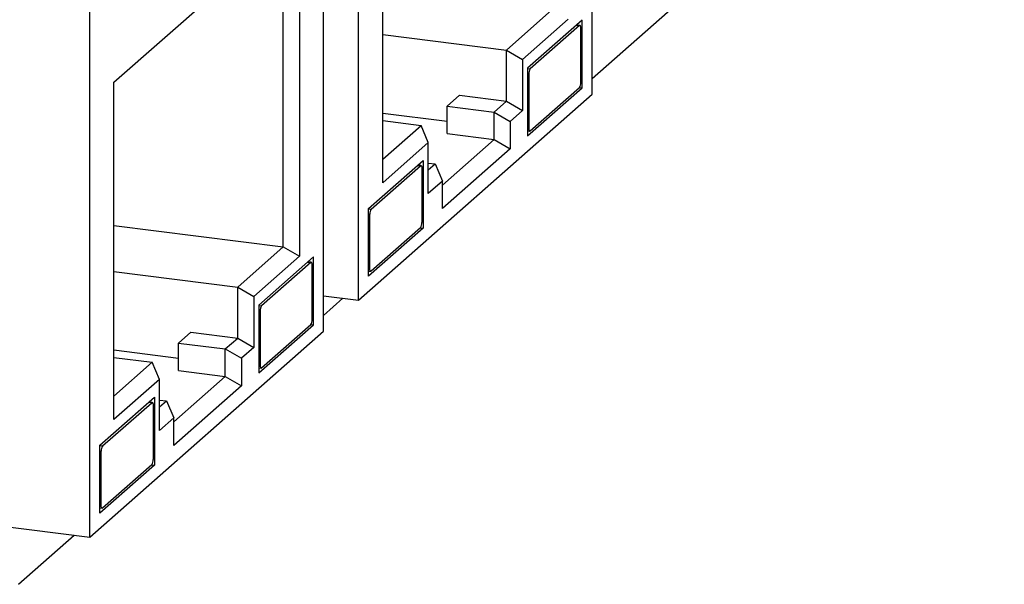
# Model space of a CAD drawing. Header units: millimetres. Extents: x 1603 to 1900, y 1655 to 2075.
# Tile 16 of 52: x 1748 to 1772, y 1696 to 1709. Entities that reach past the tile are written whole.
import ezdxf

# ---------------------------------------------------------------- set-up
doc = ezdxf.new("R2010")
doc.units = ezdxf.units.MM

msp = doc.modelspace()

# ---------------------------------------------------------------- linework, layer by layer
at = {"color": 7, "linetype": 'Continuous', "lineweight": 25}
for p, q in [((1761.612, 1707.531), (1761.612, 1720.259)), ((1761.612, 1707.909), (1771.515, 1716.642)), ((1755.998, 1702.58), (1755.998, 1715.308)), ((1755.156, 1701.838), (1755.156, 1714.566)), ((1756.578, 1705.401), (1756.578, 1713.509)), ((1750.122, 1707.816), (1754.577, 1711.745)), ((1754.577, 1711.745), (1754.577, 1703.636)), ((1754.19, 1703.861), (1754.19, 1711.404)), ((1749.542, 1696.886), (1749.542, 1709.614)), ((1759.55, 1708.588), (1760.646, 1709.555)), ((1761.033, 1709.33), (1759.936, 1708.363)), ((1761.371, 1709.311), (1760.061, 1708.155)), ((1761.305, 1709.178), (1760.124, 1708.137)), ((1761.318, 1709.183), (1761.238, 1709.193)), ((1761.371, 1707.683), (1761.371, 1709.311)), ((1756.578, 1708.962), (1759.55, 1708.588)), ((1761.34, 1707.812), (1761.34, 1709.115)), ((1759.55, 1708.588), (1759.936, 1708.363)), ((1759.55, 1707.362), (1759.55, 1708.588)), ((1759.936, 1708.363), (1759.936, 1707.138)), ((1760.061, 1708.155), (1760.061, 1706.527)), ((1760.089, 1708.011), (1760.089, 1706.709)), ((1750.122, 1699.708), (1750.122, 1707.816)), ((1755.998, 1702.58), (1761.612, 1707.531)), ((1758.427, 1707.504), (1758.13, 1707.242)), ((1758.427, 1707.504), (1759.55, 1707.362)), ((1760.061, 1706.527), (1761.371, 1707.683)), ((1760.124, 1706.646), (1761.305, 1707.687)), ((1761.309, 1707.691), (1761.371, 1707.683)), ((1758.13, 1706.582), (1758.13, 1707.242)), ((1758.13, 1707.242), (1759.253, 1707.1)), ((1759.253, 1707.1), (1759.55, 1707.362)), ((1759.55, 1707.362), (1759.936, 1707.138)), ((1756.578, 1707.077), (1758.13, 1706.881)), ((1759.253, 1707.1), (1759.64, 1706.876)), ((1759.253, 1706.44), (1759.253, 1707.1)), ((1759.936, 1707.138), (1759.64, 1706.876)), ((1756.578, 1706.896), (1757.499, 1706.78)), ((1756.578, 1705.967), (1757.499, 1706.78)), ((1757.674, 1706.368), (1757.499, 1706.78)), ((1759.64, 1706.876), (1759.64, 1706.216)), ((1758.13, 1706.582), (1759.253, 1706.44)), ((1760.061, 1706.647), (1760.112, 1706.641)), ((1757.674, 1706.368), (1756.578, 1705.401)), ((1757.674, 1705.142), (1757.674, 1706.368)), ((1758.013, 1705.347), (1759.253, 1706.44)), ((1759.253, 1706.44), (1759.64, 1706.216)), ((1759.64, 1706.216), (1758.013, 1704.782)), ((1756.239, 1704.784), (1757.549, 1705.94)), ((1756.305, 1704.769), (1757.486, 1705.81)), ((1757.498, 1705.815), (1757.419, 1705.825)), ((1757.549, 1705.94), (1757.549, 1704.312)), ((1757.674, 1705.874), (1757.839, 1705.853)), ((1757.674, 1705.708), (1757.839, 1705.853)), ((1757.839, 1705.853), (1758.013, 1705.441)), ((1757.521, 1705.747), (1757.521, 1704.444)), ((1758.013, 1705.441), (1757.674, 1705.142)), ((1758.013, 1704.782), (1758.013, 1705.441)), ((1756.239, 1703.156), (1756.239, 1704.784)), ((1756.27, 1703.341), (1756.27, 1704.643)), ((1750.122, 1704.374), (1754.19, 1703.861)), ((1757.549, 1704.312), (1756.239, 1703.156)), ((1757.486, 1704.319), (1756.305, 1703.278)), ((1757.487, 1704.32), (1757.549, 1704.312)), ((1753.094, 1702.894), (1754.19, 1703.861)), ((1754.19, 1703.861), (1754.577, 1703.636)), ((1754.577, 1703.636), (1753.481, 1702.67)), ((1754.915, 1703.617), (1753.605, 1702.461)), ((1754.849, 1703.485), (1753.668, 1702.443)), ((1754.862, 1703.489), (1754.782, 1703.499)), ((1754.915, 1701.989), (1754.915, 1703.617)), ((1750.122, 1703.269), (1753.094, 1702.894)), ((1754.884, 1702.119), (1754.884, 1703.421)), ((1756.239, 1703.279), (1756.293, 1703.273)), ((1753.094, 1702.894), (1753.481, 1702.67)), ((1753.094, 1701.669), (1753.094, 1702.894)), ((1753.481, 1702.67), (1753.481, 1701.444)), ((1755.156, 1702.686), (1755.998, 1702.58)), ((1755.156, 1702.215), (1755.624, 1702.627)), ((1753.605, 1702.461), (1753.605, 1700.834)), ((1753.633, 1702.318), (1753.633, 1701.015)), ((1749.542, 1696.886), (1755.156, 1701.838)), ((1751.971, 1701.81), (1751.674, 1701.548)), ((1751.971, 1701.81), (1753.094, 1701.669)), ((1753.605, 1700.834), (1754.915, 1701.989)), ((1753.668, 1700.952), (1754.849, 1701.993)), ((1754.853, 1701.997), (1754.915, 1701.989)), ((1751.674, 1700.888), (1751.674, 1701.548)), ((1751.674, 1701.548), (1752.797, 1701.407)), ((1752.797, 1701.407), (1753.094, 1701.669)), ((1753.094, 1701.669), (1753.481, 1701.444)), ((1750.122, 1701.383), (1751.674, 1701.188)), ((1752.797, 1701.407), (1753.184, 1701.182)), ((1752.797, 1700.747), (1752.797, 1701.407)), ((1753.481, 1701.444), (1753.184, 1701.182)), ((1750.122, 1701.202), (1751.043, 1701.086)), ((1750.122, 1700.273), (1751.043, 1701.086)), ((1751.218, 1700.674), (1751.043, 1701.086)), ((1753.184, 1701.182), (1753.184, 1700.522)), ((1751.674, 1700.888), (1752.797, 1700.747)), ((1753.605, 1700.954), (1753.656, 1700.947)), ((1751.218, 1700.674), (1750.122, 1699.708)), ((1751.218, 1699.449), (1751.218, 1700.674)), ((1751.557, 1699.654), (1752.797, 1700.747)), ((1752.797, 1700.747), (1753.184, 1700.522)), ((1753.184, 1700.522), (1751.557, 1699.088)), ((1749.783, 1699.091), (1751.093, 1700.246)), ((1751.043, 1700.121), (1750.963, 1700.131)), ((1751.093, 1700.246), (1751.093, 1698.618)), ((1751.218, 1700.18), (1751.383, 1700.16)), ((1751.218, 1700.014), (1751.383, 1700.16)), ((1751.383, 1700.16), (1751.557, 1699.748)), ((1749.849, 1699.075), (1751.03, 1700.116)), ((1751.065, 1700.053), (1751.065, 1698.751)), ((1751.557, 1699.748), (1751.218, 1699.449)), ((1751.557, 1699.088), (1751.557, 1699.748)), ((1749.783, 1697.463), (1749.783, 1699.091)), ((1749.814, 1697.647), (1749.814, 1698.95)), ((1751.093, 1698.618), (1749.783, 1697.463)), ((1751.03, 1698.625), (1749.849, 1697.584)), ((1751.031, 1698.626), (1751.093, 1698.618)), ((1737.176, 1698.444), (1749.542, 1696.886)), ((1749.783, 1697.586), (1749.837, 1697.579)), ((1747.827, 1695.751), (1749.168, 1696.934))]:
    msp.add_line(p, q, dxfattribs=at)
at = {"color": 8, "linetype": 'Continuous', "lineweight": 25}
for p, q in [((1761.232, 1709.187), (1761.305, 1709.178)), ((1760.061, 1708.145), (1760.124, 1708.137)), ((1760.061, 1708.015), (1760.089, 1708.011)), ((1760.061, 1706.712), (1760.089, 1706.709)), ((1757.413, 1705.819), (1757.486, 1705.81)), ((1756.239, 1704.777), (1756.305, 1704.769)), ((1756.239, 1704.647), (1756.27, 1704.643)), ((1754.776, 1703.494), (1754.849, 1703.485)), ((1756.239, 1703.345), (1756.27, 1703.341)), ((1753.605, 1702.451), (1753.668, 1702.443)), ((1753.605, 1702.321), (1753.633, 1702.318)), ((1753.605, 1701.019), (1753.633, 1701.015)), ((1750.957, 1700.126), (1751.03, 1700.116)), ((1749.783, 1699.084), (1749.849, 1699.075)), ((1749.783, 1698.954), (1749.814, 1698.95)), ((1749.783, 1697.651), (1749.814, 1697.647))]:
    msp.add_line(p, q, dxfattribs=at)
at = {"color": 7, "linetype": 'Continuous', "lineweight": 25, "flags": 128}
for points in [[(1761.34, 1709.115), (1761.34, 1709.133), (1761.338, 1709.149), (1761.334, 1709.162), (1761.33, 1709.173), (1761.325, 1709.18), (1761.319, 1709.183), (1761.312, 1709.182), (1761.305, 1709.178)], [(1760.089, 1706.709), (1760.09, 1706.691), (1760.092, 1706.675), (1760.095, 1706.662), (1760.099, 1706.651), (1760.105, 1706.644), (1760.111, 1706.641), (1760.117, 1706.641), (1760.124, 1706.646)], [(1757.486, 1705.81), (1757.493, 1705.814), (1757.499, 1705.815), (1757.506, 1705.811), (1757.511, 1705.804), (1757.515, 1705.794), (1757.519, 1705.781), (1757.521, 1705.765), (1757.521, 1705.747)], [(1754.884, 1703.421), (1754.884, 1703.439), (1754.882, 1703.455), (1754.879, 1703.469), (1754.874, 1703.479), (1754.869, 1703.486), (1754.863, 1703.489), (1754.856, 1703.489), (1754.849, 1703.485)], [(1756.305, 1703.278), (1756.298, 1703.273), (1756.292, 1703.273), (1756.286, 1703.276), (1756.28, 1703.283), (1756.276, 1703.294), (1756.273, 1703.307), (1756.271, 1703.323), (1756.27, 1703.341)], [(1753.633, 1701.015), (1753.634, 1700.997), (1753.636, 1700.982), (1753.639, 1700.968), (1753.643, 1700.958), (1753.649, 1700.951), (1753.655, 1700.947), (1753.662, 1700.948), (1753.668, 1700.952)], [(1751.03, 1700.116), (1751.037, 1700.121), (1751.044, 1700.121), (1751.05, 1700.118), (1751.055, 1700.111), (1751.059, 1700.1), (1751.063, 1700.087), (1751.065, 1700.071), (1751.065, 1700.053)], [(1749.849, 1697.584), (1749.842, 1697.58), (1749.836, 1697.579), (1749.83, 1697.583), (1749.824, 1697.59), (1749.82, 1697.6), (1749.817, 1697.613), (1749.815, 1697.629), (1749.814, 1697.647)]]:
    msp.add_lwpolyline(points, dxfattribs=at)
at = {"color": 7, "linetype": 'Continuous', "lineweight": 25}
for centre, start, end in [((1760.286, 1708.024), 144.9309, 183.5931), ((1761.144, 1707.8), 324.9309, 3.5931), ((1756.466, 1704.656), 144.9309, 183.5931), ((1757.325, 1704.432), 324.9309, 3.5931), ((1753.83, 1702.33), 144.9309, 183.5931), ((1754.688, 1702.107), 324.9309, 3.5931), ((1750.011, 1698.962), 144.9309, 183.5931), ((1750.869, 1698.738), 324.9309, 3.5931)]:
    msp.add_arc(centre, 0.197, start, end, dxfattribs=at)

doc.saveas('drawing.dxf')
